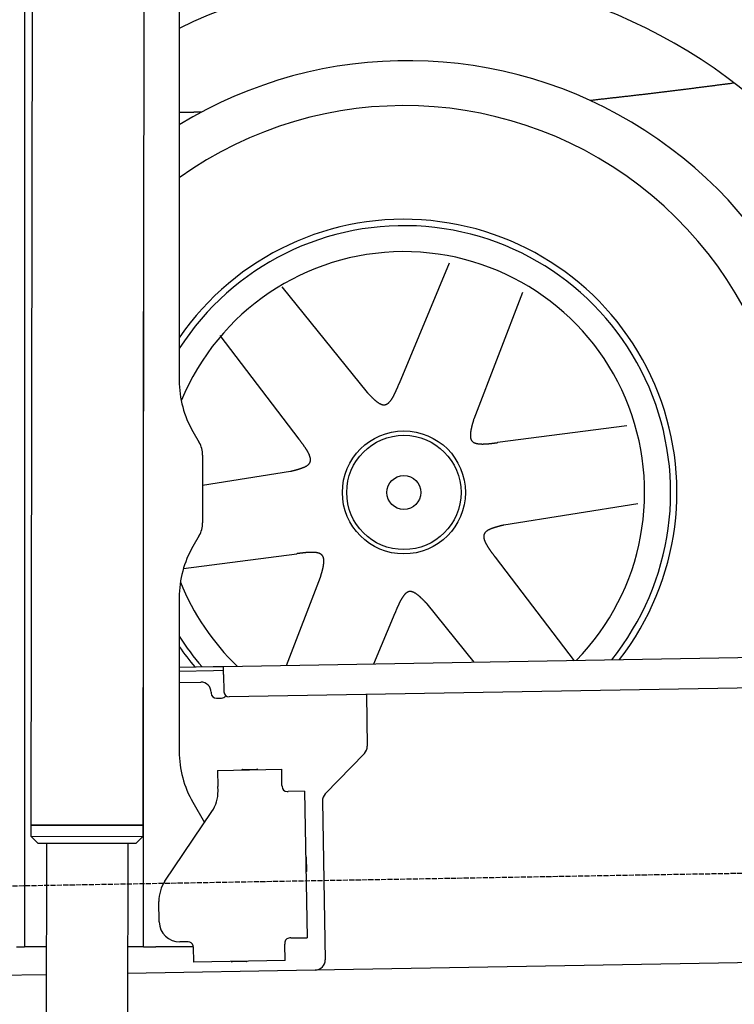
# Model space of a CAD drawing. Extents: x 1073 to 6773, y 5991 to 11616.
# Tile 41 of 58: x 4451 to 5153, y 8016 to 8984. Entities that reach past the tile are written whole.
import ezdxf

# ---------------------------------------------------------------- set-up
doc = ezdxf.new("R2010")
doc.units = 0
doc.linetypes.add('GEN3', pattern=[6.25, 5, -1.25])
doc.layers.get('0').update_dxf_attribs({"linetype": 'CONTINUOUS'})
doc.layers.add('3', color=6, linetype='GEN3')
doc.layers.add('CAR', color=10, linetype='CONTINUOUS')

msp = doc.modelspace()

# ---------------------------------------------------------------- linework, layer by layer
for p, q in [((4574.51, 10206.39), (4571.79, 8191.9)), ((4607.57, 9989.48), (4607.57, 8629.11)), ((4464.15, 9972.48), (4461.79, 8192.07)), ((4455.57, 9969.48), (4455.57, 8072.48)), ((4572.57, 8072.48), (4572.57, 8696.99)), ((4620.96, 8579.11), (4627.22, 8568.28)), ((4630.57, 8555.78), (4630.57, 8489.18)), ((4627.22, 8476.68), (4620.96, 8465.85)), ((4607.57, 8415.85), (4607.57, 8264.54)), ((4651.05, 8348.01), (6015.84, 8371.83)), ((4607.57, 8347.25), (4641.05, 8347.84)), ((4641.05, 8347.84), (4651.05, 8348.01)), ((4651.12, 8344.01), (4641.12, 8343.84)), ((4651.19, 8340.01), (4651.05, 8348.01)), ((4641.12, 8343.84), (4607.57, 8343.25)), ((4651.19, 8340.01), (4651.48, 8323.02)), ((6011.36, 8341.75), (4656.57, 8318.1)), ((4607.57, 8332.25), (4628.81, 8332.62)), ((4638.99, 8322.8), (4639, 8321.8)), ((4644.09, 8316.89), (4649.09, 8316.97)), ((4791.55, 8320.46), (4792.44, 8269.61)), ((4789.63, 8262.49), (4751.18, 8222.67)), ((4645.33, 8245.9), (4708.32, 8247)), ((4645.33, 8245.9), (4645.61, 8229.9)), ((4669.82, 8246.82), (4683.81, 8247.07)), ((4708.6, 8231), (4708.32, 8247)), ((4645.68, 8225.66), (4645.61, 8229.9)), ((4708.6, 8231), (4708.62, 8230)), ((4713.7, 8225.09), (4714.7, 8225.1)), ((4730.7, 8225.38), (4714.7, 8225.1)), ((4730.7, 8225.38), (4733.21, 8081.4)), ((4620.96, 8214.54), (4632.43, 8194.69)), ((4748.37, 8215.55), (4751.09, 8059.71)), ((4593.55, 8137.05), (4639.7, 8205.48)), ((4461.79, 8192.07), (4461.77, 8181.07)), ((4571.79, 8191.9), (4461.79, 8192.07)), ((4461.79, 8192.07), (4571.79, 8191.9)), ((4571.79, 8191.9), (4571.77, 8180.9)), ((4461.77, 8181.07), (4571.77, 8180.9)), ((4468.76, 8174.06), (4461.77, 8181.07)), ((4564.76, 8173.91), (4571.77, 8180.9)), ((4564.76, 8173.91), (4468.76, 8174.06)), ((4477.06, 8174.04), (4474.18, 6253.98)), ((4557.06, 8173.92), (4554.18, 6253.98)), ((4732.33, 8160.4), (4732.58, 8146.4)), ((4587.92, 8096.87), (4587.57, 8116.87)), ((4455.57, 8097.48), (4455.57, 8072.48)), ((4616.27, 8077.36), (4608.27, 8077.22)), ((4711.3, 8076.02), (4711.32, 8075.02)), ((4711.6, 8059.02), (4711.32, 8075.02)), ((4717.22, 8081.13), (4716.22, 8081.11)), ((4717.22, 8081.13), (4733.21, 8081.4)), ((4447.57, 8072.48), (4455.57, 8072.48)), ((4463.57, 8072.48), (4455.57, 8072.48)), ((4476.6, 8072.48), (4463.57, 8072.48)), ((4572.57, 8072.48), (4556.6, 8072.48)), ((4572.57, 8072.48), (4584.57, 8072.48)), ((4621.35, 8072.48), (4584.57, 8072.48)), ((4621.35, 8072.45), (4621.61, 8057.45)), ((5936.09, 8070.4), (4741.27, 8049.54)), ((4711.6, 8059.02), (4621.61, 8057.45)), ((4673.61, 8057.86), (4659.62, 8057.62)), ((4476.48, 8044.92), (4146.36, 8039.16)), ((4741.27, 8049.54), (4556.56, 8046.32))]:
    msp.add_line(p, q)
msp.add_polyline3d([(4621.35, 8072.45, 0), (4621.35, 8072.46, 0), (4621.35, 8072.47, 0), (4621.35, 8072.47, 0), (4621.35, 8072.48, 0), (4621.35, 8072.49, 0), (4621.35, 8072.5, 0), (4621.35, 8072.51, 0), (4621.35, 8072.51, 0), (4621.35, 8072.52, 0), (4621.35, 8072.53, 0), (4621.35, 8072.54, 0), (4621.35, 8072.54, 0), (4621.35, 8072.55, 0), (4621.35, 8072.56, 0), (4621.35, 8072.57, 0), (4621.35, 8072.57, 0), (4621.35, 8072.58, 0), (4621.35, 8072.59, 0), (4621.35, 8072.6, 0), (4621.35, 8072.61, 0), (4621.35, 8072.61, 0), (4621.35, 8072.62, 0), (4621.35, 8072.63, 0), (4621.35, 8072.64, 0), (4621.35, 8072.64, 0), (4621.34, 8072.65, 0), (4621.34, 8072.66, 0), (4621.34, 8072.67, 0), (4621.34, 8072.68, 0), (4621.34, 8072.68, 0), (4621.34, 8072.69, 0), (4621.34, 8072.7, 0), (4621.34, 8072.71, 0), (4621.34, 8072.72, 0), (4621.34, 8072.72, 0), (4621.34, 8072.73, 0), (4621.34, 8072.74, 0), (4621.34, 8072.75, 0), (4621.34, 8072.75, 0), (4621.34, 8072.76, 0), (4621.34, 8072.77, 0), (4621.34, 8072.78, 0), (4621.34, 8072.79, 0), (4621.33, 8072.79, 0), (4621.33, 8072.8, 0), (4621.33, 8072.81, 0), (4621.33, 8072.82, 0), (4621.33, 8072.83, 0), (4621.33, 8072.83, 0), (4621.33, 8072.84, 0), (4621.33, 8072.85, 0), (4621.33, 8072.86, 0), (4621.33, 8072.86, 0), (4621.33, 8072.87, 0), (4621.33, 8072.88, 0), (4621.33, 8072.89, 0), (4621.32, 8072.9, 0), (4621.32, 8072.9, 0), (4621.32, 8072.91, 0), (4621.32, 8072.92, 0), (4621.32, 8072.93, 0), (4621.32, 8072.94, 0), (4621.32, 8072.94, 0), (4621.32, 8072.95, 0), (4621.32, 8072.96, 0), (4621.32, 8072.97, 0), (4621.32, 8072.97, 0), (4621.31, 8072.98, 0), (4621.31, 8072.99, 0), (4621.31, 8073, 0), (4621.31, 8073.01, 0), (4621.31, 8073.01, 0), (4621.31, 8073.02, 0), (4621.31, 8073.03, 0), (4621.31, 8073.04, 0), (4621.31, 8073.05, 0), (4621.31, 8073.05, 0), (4621.3, 8073.06, 0), (4621.3, 8073.07, 0), (4621.3, 8073.08, 0), (4621.3, 8073.09, 0), (4621.3, 8073.09, 0), (4621.3, 8073.1, 0), (4621.3, 8073.11, 0), (4621.3, 8073.12, 0), (4621.29, 8073.12, 0), (4621.29, 8073.13, 0), (4621.29, 8073.14, 0), (4621.29, 8073.15, 0), (4621.29, 8073.16, 0), (4621.29, 8073.16, 0), (4621.29, 8073.17, 0), (4621.29, 8073.18, 0), (4621.28, 8073.19, 0), (4621.28, 8073.2, 0), (4621.28, 8073.2, 0), (4621.28, 8073.21, 0), (4621.28, 8073.22, 0), (4621.28, 8073.23, 0), (4621.28, 8073.24, 0), (4621.28, 8073.24, 0), (4621.27, 8073.25, 0), (4621.27, 8073.26, 0), (4621.27, 8073.27, 0), (4621.27, 8073.28, 0), (4621.27, 8073.28, 0), (4621.27, 8073.29, 0), (4621.26, 8073.3, 0), (4621.26, 8073.31, 0), (4621.26, 8073.31, 0), (4621.26, 8073.32, 0), (4621.26, 8073.33, 0), (4621.26, 8073.34, 0), (4621.26, 8073.35, 0), (4621.25, 8073.35, 0), (4621.25, 8073.36, 0), (4621.25, 8073.37, 0), (4621.25, 8073.38, 0), (4621.25, 8073.39, 0), (4621.25, 8073.39, 0), (4621.24, 8073.4, 0), (4621.24, 8073.41, 0), (4621.24, 8073.42, 0), (4621.24, 8073.43, 0), (4621.24, 8073.43, 0), (4621.24, 8073.44, 0), (4621.23, 8073.45, 0)])
for centre, radius, start, end in [((4571.57, 8673.48), 2, 60, 61.1039), ((4571.57, 8651.48), 2, 297.61599, 300), ((4707.57, 8629.11), 100, 180, 210), ((4605.57, 8555.78), 25, 0, 30), ((4605.57, 8489.18), 25, 330, 0), ((4707.57, 8415.85), 100, 150, 180), ((4628.99, 8322.62), 10, 1, 91), ((4644, 8321.88), 5, 181, 271), ((4649, 8321.97), 5, 271, 327.76328), ((4656.48, 8323.1), 5, 181, 271), ((4782.44, 8269.43), 10, 316, 1), ((4707.57, 8264.54), 100, 180, 210), ((4669.83, 8245.82), 1, 91, 151), ((4683.83, 8246.07), 1, 31, 91), ((4713.62, 8230.09), 5, 181, 271), ((4571.57, 8223.48), 2, 60, 82.15858), ((4610.69, 8225.05), 35, 326, 1), ((4758.37, 8215.72), 10, 136, 181), ((4571.57, 8201.48), 2, 276.68493, 300), ((4731.33, 8160.38), 1, 1, 61), ((4731.58, 8146.39), 1, 301, 1), ((4622.57, 8117.48), 35, 146, 181), ((4607.92, 8097.22), 20, 181, 271), ((4616.35, 8072.36), 5, 12.53696, 91), ((4716.3, 8076.11), 5, 91, 181), ((4659.6, 8058.62), 1, 211, 271), ((4673.6, 8058.86), 1, 271, 331), ((4741.1, 8059.54), 10, 271, 1)]:
    msp.add_arc(centre, radius, start, end)
at = {"layer": '3'}
msp.add_line((1175.28, 8075.31), (6230.44, 8163.55), dxfattribs=at)
at = {"layer": 'CAR'}
for p, q in [((4873.1, 8744.56), (4823.82, 8626.2)), ((4708.33, 8721.23), (4792.27, 8617.5)), ((4944.97, 8715.61), (4897.11, 8591.05)), ((4647.32, 8673.46), (4725.19, 8571.6)), ((5047.56, 8584.59), (4920.42, 8568.08)), ((4630.57, 8526.28), (4716.94, 8539.93)), ((5058.43, 8507.86), (4926.63, 8487.03)), ((4611.73, 8444.42), (4723.15, 8458.89)), ((4996.26, 8353.5), (4918.38, 8455.36)), ((4713.1, 8349.09), (4746.46, 8435.91)), ((4897.55, 8352.31), (4851.3, 8409.46)), ((4798.86, 8350.59), (4819.75, 8400.77))]:
    msp.add_line(p, q, dxfattribs=at)
for points in [[(5153.32, 8921.56, 0), (5152.43, 8921.44, 0), (5151.54, 8921.33, 0), (5150.65, 8921.21, 0), (5149.77, 8921.09, 0), (5148.88, 8920.98, 0), (5147.99, 8920.86, 0), (5147.1, 8920.75, 0), (5146.21, 8920.63, 0), (5145.32, 8920.52, 0), (5144.43, 8920.4, 0), (5143.54, 8920.29, 0), (5142.65, 8920.17, 0), (5141.76, 8920.05, 0), (5140.87, 8919.94, 0), (5139.98, 8919.82, 0), (5139.09, 8919.71, 0), (5138.2, 8919.59, 0), (5137.31, 8919.48, 0), (5136.42, 8919.36, 0), (5135.53, 8919.25, 0), (5134.64, 8919.13, 0), (5133.75, 8919.02, 0), (5132.86, 8918.9, 0), (5131.97, 8918.79, 0), (5131.08, 8918.67, 0), (5130.19, 8918.56, 0), (5129.3, 8918.44, 0), (5128.41, 8918.33, 0), (5127.52, 8918.21, 0), (5126.63, 8918.1, 0), (5125.74, 8917.98, 0), (5124.85, 8917.87, 0), (5123.96, 8917.76, 0), (5123.07, 8917.64, 0), (5122.18, 8917.53, 0), (5121.29, 8917.41, 0), (5120.4, 8917.3, 0), (5119.51, 8917.18, 0), (5118.62, 8917.07, 0), (5117.73, 8916.96, 0), (5116.84, 8916.84, 0), (5115.95, 8916.73, 0), (5115.06, 8916.62, 0), (5114.17, 8916.5, 0), (5113.28, 8916.39, 0), (5112.39, 8916.28, 0), (5111.5, 8916.16, 0), (5110.61, 8916.05, 0), (5109.72, 8915.94, 0), (5108.83, 8915.82, 0), (5107.94, 8915.71, 0), (5107.05, 8915.6, 0), (5106.16, 8915.49, 0), (5105.27, 8915.37, 0), (5104.38, 8915.26, 0), (5103.49, 8915.15, 0), (5102.6, 8915.04, 0), (5101.71, 8914.93, 0), (5100.82, 8914.82, 0), (5099.93, 8914.7, 0), (5099.04, 8914.59, 0), (5098.15, 8914.48, 0), (5097.26, 8914.37, 0), (5096.37, 8914.26, 0), (5095.48, 8914.15, 0), (5094.59, 8914.04, 0), (5093.7, 8913.93, 0), (5092.81, 8913.82, 0), (5091.92, 8913.71, 0), (5091.03, 8913.6, 0), (5090.14, 8913.49, 0), (5089.25, 8913.38, 0), (5088.36, 8913.27, 0), (5087.47, 8913.16, 0), (5086.58, 8913.05, 0), (5085.69, 8912.94, 0), (5084.8, 8912.83, 0), (5083.91, 8912.72, 0), (5083.02, 8912.62, 0), (5082.13, 8912.51, 0), (5081.23, 8912.4, 0), (5080.34, 8912.29, 0), (5079.45, 8912.18, 0), (5078.56, 8912.08, 0), (5077.67, 8911.97, 0), (5076.78, 8911.86, 0), (5075.89, 8911.76, 0), (5075, 8911.65, 0), (5074.11, 8911.54, 0), (5073.22, 8911.44, 0), (5072.33, 8911.33, 0), (5071.44, 8911.22, 0), (5070.55, 8911.12, 0), (5069.66, 8911.01, 0), (5068.76, 8910.91, 0), (5067.87, 8910.8, 0), (5066.98, 8910.7, 0), (5066.09, 8910.59, 0), (5065.2, 8910.49, 0), (5064.31, 8910.38, 0), (5063.42, 8910.28, 0), (5062.53, 8910.17, 0), (5061.64, 8910.07, 0), (5060.75, 8909.97, 0), (5059.85, 8909.86, 0), (5058.96, 8909.76, 0), (5058.07, 8909.66, 0), (5057.18, 8909.55, 0), (5056.29, 8909.45, 0), (5055.4, 8909.35, 0), (5054.51, 8909.24, 0), (5053.62, 8909.14, 0), (5052.72, 8909.04, 0), (5051.83, 8908.93, 0), (5050.94, 8908.83, 0), (5050.05, 8908.73, 0), (5049.16, 8908.63, 0), (5048.27, 8908.53, 0), (5047.38, 8908.42, 0), (5046.49, 8908.32, 0), (5045.59, 8908.22, 0), (5044.7, 8908.12, 0), (5043.81, 8908.02, 0), (5042.92, 8907.92, 0), (5042.03, 8907.81, 0), (5041.14, 8907.71, 0), (5040.25, 8907.61, 0), (5039.35, 8907.51, 0), (5038.46, 8907.41, 0), (5037.57, 8907.31, 0), (5036.68, 8907.21, 0), (5035.79, 8907.11, 0), (5034.9, 8907.01, 0), (5034.01, 8906.9, 0), (5033.11, 8906.8, 0), (5032.22, 8906.7, 0), (5031.33, 8906.6, 0), (5030.44, 8906.5, 0), (5029.55, 8906.4, 0), (5028.66, 8906.3, 0), (5027.77, 8906.2, 0), (5026.87, 8906.1, 0), (5025.98, 8906, 0), (5025.09, 8905.9, 0), (5024.2, 8905.8, 0), (5023.31, 8905.7, 0), (5022.42, 8905.6, 0), (5021.52, 8905.5, 0), (5020.63, 8905.4, 0), (5019.74, 8905.3, 0), (5018.85, 8905.2, 0), (5017.96, 8905.1, 0), (5017.07, 8905, 0), (5016.17, 8904.9, 0), (5015.28, 8904.8, 0), (5014.39, 8904.7, 0), (5013.5, 8904.6, 0), (5012.61, 8904.5, 0), (5011.72, 8904.4, 0)], [(4629.5, 8893.02, 0), (4629.33, 8893.01, 0), (4629.16, 8893.01, 0), (4628.99, 8893, 0), (4628.81, 8893, 0), (4628.64, 8892.99, 0), (4628.47, 8892.99, 0), (4628.29, 8892.98, 0), (4628.12, 8892.98, 0), (4627.95, 8892.98, 0), (4627.78, 8892.97, 0), (4627.6, 8892.97, 0), (4627.43, 8892.96, 0), (4627.26, 8892.96, 0), (4627.08, 8892.95, 0), (4626.91, 8892.95, 0), (4626.74, 8892.94, 0), (4626.57, 8892.94, 0), (4626.39, 8892.93, 0), (4626.22, 8892.93, 0), (4626.05, 8892.92, 0), (4625.87, 8892.92, 0), (4625.7, 8892.91, 0), (4625.53, 8892.91, 0), (4625.36, 8892.9, 0), (4625.18, 8892.9, 0), (4625.01, 8892.89, 0), (4624.84, 8892.89, 0), (4624.67, 8892.88, 0), (4624.49, 8892.88, 0), (4624.32, 8892.87, 0), (4624.15, 8892.87, 0), (4623.97, 8892.86, 0), (4623.8, 8892.86, 0), (4623.63, 8892.86, 0), (4623.46, 8892.85, 0), (4623.28, 8892.85, 0), (4623.11, 8892.84, 0), (4622.94, 8892.84, 0), (4622.76, 8892.83, 0), (4622.59, 8892.83, 0), (4622.42, 8892.82, 0), (4622.25, 8892.82, 0), (4622.07, 8892.81, 0), (4621.9, 8892.81, 0), (4621.73, 8892.8, 0), (4621.55, 8892.8, 0), (4621.38, 8892.79, 0), (4621.21, 8892.79, 0), (4621.04, 8892.79, 0), (4620.86, 8892.78, 0), (4620.69, 8892.78, 0), (4620.52, 8892.77, 0), (4620.35, 8892.77, 0), (4620.17, 8892.76, 0), (4620, 8892.76, 0), (4619.83, 8892.75, 0), (4619.65, 8892.75, 0), (4619.48, 8892.75, 0), (4619.31, 8892.74, 0), (4619.14, 8892.74, 0), (4618.96, 8892.73, 0), (4618.79, 8892.73, 0), (4618.62, 8892.72, 0), (4618.45, 8892.72, 0), (4618.27, 8892.71, 0), (4618.1, 8892.71, 0), (4617.93, 8892.71, 0), (4617.75, 8892.7, 0), (4617.58, 8892.7, 0), (4617.41, 8892.69, 0), (4617.24, 8892.69, 0), (4617.06, 8892.69, 0), (4616.89, 8892.68, 0), (4616.72, 8892.68, 0), (4616.55, 8892.67, 0), (4616.37, 8892.67, 0), (4616.2, 8892.66, 0), (4616.03, 8892.66, 0), (4615.85, 8892.66, 0), (4615.68, 8892.65, 0), (4615.51, 8892.65, 0), (4615.34, 8892.64, 0), (4615.16, 8892.64, 0), (4614.99, 8892.64, 0), (4614.82, 8892.63, 0), (4614.65, 8892.63, 0), (4614.47, 8892.63, 0), (4614.3, 8892.62, 0), (4614.13, 8892.62, 0), (4613.95, 8892.61, 0), (4613.78, 8892.61, 0), (4613.61, 8892.61, 0), (4613.44, 8892.6, 0), (4613.26, 8892.6, 0), (4613.09, 8892.6, 0), (4612.92, 8892.59, 0), (4612.75, 8892.59, 0), (4612.57, 8892.58, 0), (4612.4, 8892.58, 0), (4612.23, 8892.58, 0), (4612.05, 8892.57, 0), (4611.88, 8892.57, 0), (4611.71, 8892.57, 0), (4611.54, 8892.56, 0), (4611.36, 8892.56, 0), (4611.19, 8892.56, 0), (4611.02, 8892.55, 0), (4610.85, 8892.55, 0), (4610.67, 8892.55, 0), (4610.5, 8892.54, 0), (4610.33, 8892.54, 0), (4610.16, 8892.54, 0), (4609.98, 8892.53, 0), (4609.81, 8892.53, 0), (4609.64, 8892.53, 0), (4609.47, 8892.53, 0), (4609.29, 8892.52, 0), (4609.12, 8892.52, 0), (4608.95, 8892.52, 0), (4608.77, 8892.51, 0), (4608.6, 8892.51, 0), (4608.43, 8892.51, 0), (4608.26, 8892.5, 0), (4608.08, 8892.5, 0), (4607.91, 8892.5, 0), (4607.74, 8892.5, 0), (4607.57, 8892.49, 0)], [(4792.27, 8617.5, 0), (4792.52, 8617.24, 0), (4792.78, 8616.97, 0), (4793.03, 8616.71, 0), (4793.28, 8616.45, 0), (4793.53, 8616.19, 0), (4793.79, 8615.92, 0), (4794.04, 8615.66, 0), (4794.29, 8615.4, 0), (4794.54, 8615.14, 0), (4794.8, 8614.88, 0), (4795.05, 8614.63, 0), (4795.3, 8614.37, 0), (4795.55, 8614.12, 0), (4795.8, 8613.86, 0), (4796.05, 8613.61, 0), (4796.3, 8613.36, 0), (4796.55, 8613.11, 0), (4796.8, 8612.86, 0), (4797.05, 8612.62, 0), (4797.3, 8612.38, 0), (4797.55, 8612.14, 0), (4797.8, 8611.9, 0), (4798.05, 8611.66, 0), (4798.3, 8611.43, 0), (4798.55, 8611.2, 0), (4798.79, 8610.97, 0), (4799.04, 8610.74, 0), (4799.28, 8610.52, 0), (4799.53, 8610.3, 0), (4799.77, 8610.08, 0), (4800.02, 8609.87, 0), (4800.26, 8609.66, 0), (4800.51, 8609.46, 0), (4800.75, 8609.25, 0), (4800.99, 8609.05, 0), (4801.23, 8608.86, 0), (4801.47, 8608.67, 0), (4801.71, 8608.48, 0), (4801.95, 8608.3, 0), (4802.19, 8608.12, 0), (4802.43, 8607.94, 0), (4802.67, 8607.77, 0), (4802.9, 8607.61, 0), (4803.14, 8607.44, 0), (4803.37, 8607.29, 0), (4803.61, 8607.14, 0), (4803.84, 8606.99, 0), (4804.07, 8606.85, 0), (4804.3, 8606.71, 0), (4804.53, 8606.58, 0), (4804.76, 8606.46, 0), (4804.99, 8606.34, 0), (4805.22, 8606.22, 0), (4805.44, 8606.11, 0), (4805.67, 8606.01, 0), (4805.89, 8605.91, 0), (4806.12, 8605.82, 0), (4806.34, 8605.74, 0), (4806.56, 8605.66, 0), (4806.78, 8605.59, 0), (4807, 8605.52, 0), (4807.22, 8605.46, 0), (4807.43, 8605.41, 0), (4807.65, 8605.36, 0), (4807.86, 8605.32, 0), (4808.08, 8605.29, 0), (4808.29, 8605.27, 0), (4808.5, 8605.25, 0), (4808.71, 8605.24, 0), (4808.92, 8605.24, 0), (4809.13, 8605.24, 0), (4809.33, 8605.26, 0), (4809.54, 8605.28, 0), (4809.74, 8605.31, 0), (4809.94, 8605.34, 0), (4810.14, 8605.38, 0), (4810.34, 8605.43, 0), (4810.54, 8605.49, 0), (4810.73, 8605.56, 0), (4810.93, 8605.63, 0), (4811.12, 8605.71, 0), (4811.32, 8605.79, 0), (4811.51, 8605.89, 0), (4811.7, 8605.99, 0), (4811.89, 8606.09, 0), (4812.08, 8606.21, 0), (4812.26, 8606.33, 0), (4812.45, 8606.45, 0), (4812.64, 8606.58, 0), (4812.82, 8606.72, 0), (4813, 8606.87, 0), (4813.19, 8607.02, 0), (4813.37, 8607.17, 0), (4813.55, 8607.33, 0), (4813.73, 8607.5, 0), (4813.9, 8607.68, 0), (4814.08, 8607.86, 0), (4814.26, 8608.04, 0), (4814.43, 8608.23, 0), (4814.61, 8608.43, 0), (4814.78, 8608.63, 0), (4814.95, 8608.83, 0), (4815.12, 8609.04, 0), (4815.29, 8609.26, 0), (4815.46, 8609.48, 0), (4815.63, 8609.71, 0), (4815.8, 8609.94, 0), (4815.97, 8610.17, 0), (4816.14, 8610.41, 0), (4816.3, 8610.65, 0), (4816.47, 8610.9, 0), (4816.63, 8611.16, 0), (4816.8, 8611.41, 0), (4816.96, 8611.67, 0), (4817.12, 8611.94, 0), (4817.28, 8612.21, 0), (4817.44, 8612.48, 0), (4817.61, 8612.76, 0), (4817.77, 8613.04, 0), (4817.92, 8613.32, 0), (4818.08, 8613.61, 0), (4818.24, 8613.9, 0), (4818.4, 8614.19, 0), (4818.56, 8614.49, 0), (4818.71, 8614.79, 0), (4818.87, 8615.09, 0), (4819.02, 8615.39, 0), (4819.18, 8615.7, 0), (4819.33, 8616.01, 0), (4819.49, 8616.33, 0), (4819.64, 8616.65, 0), (4819.79, 8616.96, 0), (4819.95, 8617.29, 0), (4820.1, 8617.61, 0), (4820.25, 8617.94, 0), (4820.4, 8618.26, 0), (4820.55, 8618.59, 0), (4820.7, 8618.93, 0), (4820.85, 8619.26, 0), (4821, 8619.6, 0), (4821.15, 8619.93, 0), (4821.3, 8620.27, 0), (4821.45, 8620.61, 0), (4821.6, 8620.96, 0), (4821.75, 8621.3, 0), (4821.9, 8621.64, 0), (4822.05, 8621.99, 0), (4822.2, 8622.34, 0), (4822.35, 8622.68, 0), (4822.49, 8623.03, 0), (4822.64, 8623.38, 0), (4822.79, 8623.73, 0), (4822.94, 8624.08, 0), (4823.08, 8624.43, 0), (4823.23, 8624.79, 0), (4823.38, 8625.14, 0), (4823.53, 8625.49, 0), (4823.67, 8625.84, 0), (4823.82, 8626.2, 0)], [(4897.11, 8591.05, 0), (4897.01, 8590.7, 0), (4896.91, 8590.35, 0), (4896.81, 8590, 0), (4896.71, 8589.65, 0), (4896.61, 8589.3, 0), (4896.5, 8588.95, 0), (4896.41, 8588.6, 0), (4896.31, 8588.25, 0), (4896.21, 8587.9, 0), (4896.11, 8587.56, 0), (4896.01, 8587.21, 0), (4895.92, 8586.86, 0), (4895.82, 8586.52, 0), (4895.73, 8586.17, 0), (4895.63, 8585.83, 0), (4895.54, 8585.49, 0), (4895.45, 8585.15, 0), (4895.36, 8584.81, 0), (4895.28, 8584.47, 0), (4895.19, 8584.13, 0), (4895.11, 8583.79, 0), (4895.03, 8583.46, 0), (4894.95, 8583.13, 0), (4894.87, 8582.8, 0), (4894.79, 8582.47, 0), (4894.72, 8582.14, 0), (4894.64, 8581.81, 0), (4894.57, 8581.49, 0), (4894.51, 8581.17, 0), (4894.44, 8580.85, 0), (4894.38, 8580.53, 0), (4894.32, 8580.21, 0), (4894.26, 8579.9, 0), (4894.21, 8579.59, 0), (4894.16, 8579.28, 0), (4894.11, 8578.97, 0), (4894.06, 8578.67, 0), (4894.02, 8578.36, 0), (4893.98, 8578.07, 0), (4893.95, 8577.77, 0), (4893.91, 8577.48, 0), (4893.88, 8577.19, 0), (4893.86, 8576.9, 0), (4893.84, 8576.61, 0), (4893.82, 8576.33, 0), (4893.8, 8576.05, 0), (4893.79, 8575.78, 0), (4893.79, 8575.51, 0), (4893.78, 8575.24, 0), (4893.79, 8574.97, 0), (4893.79, 8574.71, 0), (4893.8, 8574.45, 0), (4893.82, 8574.2, 0), (4893.84, 8573.95, 0), (4893.86, 8573.7, 0), (4893.89, 8573.46, 0), (4893.92, 8573.22, 0), (4893.96, 8572.99, 0), (4894, 8572.76, 0), (4894.05, 8572.53, 0), (4894.1, 8572.31, 0), (4894.16, 8572.09, 0), (4894.22, 8571.87, 0), (4894.29, 8571.66, 0), (4894.36, 8571.46, 0), (4894.44, 8571.26, 0), (4894.53, 8571.06, 0), (4894.62, 8570.87, 0), (4894.71, 8570.69, 0), (4894.82, 8570.5, 0), (4894.92, 8570.33, 0), (4895.04, 8570.16, 0), (4895.16, 8569.99, 0), (4895.28, 8569.83, 0), (4895.42, 8569.67, 0), (4895.55, 8569.52, 0), (4895.7, 8569.37, 0), (4895.85, 8569.23, 0), (4896, 8569.09, 0), (4896.16, 8568.96, 0), (4896.33, 8568.83, 0), (4896.5, 8568.7, 0), (4896.67, 8568.58, 0), (4896.86, 8568.47, 0), (4897.04, 8568.36, 0), (4897.23, 8568.25, 0), (4897.43, 8568.15, 0), (4897.63, 8568.05, 0), (4897.84, 8567.96, 0), (4898.05, 8567.87, 0), (4898.27, 8567.78, 0), (4898.49, 8567.7, 0), (4898.72, 8567.62, 0), (4898.95, 8567.54, 0), (4899.18, 8567.47, 0), (4899.42, 8567.41, 0), (4899.66, 8567.34, 0), (4899.91, 8567.28, 0), (4900.17, 8567.22, 0), (4900.42, 8567.17, 0), (4900.68, 8567.12, 0), (4900.95, 8567.08, 0), (4901.22, 8567.03, 0), (4901.49, 8566.99, 0), (4901.76, 8566.96, 0), (4902.04, 8566.92, 0), (4902.33, 8566.89, 0), (4902.61, 8566.86, 0), (4902.91, 8566.84, 0), (4903.2, 8566.82, 0), (4903.5, 8566.8, 0), (4903.8, 8566.78, 0), (4904.1, 8566.77, 0), (4904.41, 8566.76, 0), (4904.72, 8566.75, 0), (4905.03, 8566.74, 0), (4905.35, 8566.74, 0), (4905.67, 8566.74, 0), (4905.99, 8566.74, 0), (4906.32, 8566.74, 0), (4906.65, 8566.75, 0), (4906.98, 8566.76, 0), (4907.31, 8566.77, 0), (4907.64, 8566.78, 0), (4907.98, 8566.8, 0), (4908.32, 8566.81, 0), (4908.66, 8566.83, 0), (4909.01, 8566.85, 0), (4909.36, 8566.87, 0), (4909.71, 8566.9, 0), (4910.06, 8566.92, 0), (4910.41, 8566.95, 0), (4910.76, 8566.98, 0), (4911.12, 8567.01, 0), (4911.48, 8567.04, 0), (4911.84, 8567.07, 0), (4912.2, 8567.11, 0), (4912.56, 8567.14, 0), (4912.93, 8567.18, 0), (4913.29, 8567.22, 0), (4913.66, 8567.25, 0), (4914.03, 8567.29, 0), (4914.4, 8567.34, 0), (4914.77, 8567.38, 0), (4915.14, 8567.42, 0), (4915.52, 8567.46, 0), (4915.89, 8567.51, 0), (4916.26, 8567.55, 0), (4916.64, 8567.6, 0), (4917.01, 8567.64, 0), (4917.39, 8567.69, 0), (4917.77, 8567.74, 0), (4918.15, 8567.79, 0), (4918.52, 8567.83, 0), (4918.9, 8567.88, 0), (4919.28, 8567.93, 0), (4919.66, 8567.98, 0), (4920.04, 8568.03, 0), (4920.42, 8568.08, 0)], [(4716.94, 8539.93, 0), (4717.3, 8540.02, 0), (4717.65, 8540.1, 0), (4718.01, 8540.19, 0), (4718.36, 8540.28, 0), (4718.71, 8540.37, 0), (4719.07, 8540.45, 0), (4719.42, 8540.54, 0), (4719.77, 8540.63, 0), (4720.12, 8540.72, 0), (4720.47, 8540.81, 0), (4720.82, 8540.9, 0), (4721.17, 8540.99, 0), (4721.52, 8541.08, 0), (4721.86, 8541.17, 0), (4722.21, 8541.26, 0), (4722.55, 8541.35, 0), (4722.89, 8541.44, 0), (4723.23, 8541.54, 0), (4723.56, 8541.63, 0), (4723.9, 8541.73, 0), (4724.23, 8541.82, 0), (4724.56, 8541.92, 0), (4724.89, 8542.01, 0), (4725.22, 8542.11, 0), (4725.54, 8542.21, 0), (4725.86, 8542.31, 0), (4726.18, 8542.41, 0), (4726.5, 8542.51, 0), (4726.81, 8542.62, 0), (4727.12, 8542.72, 0), (4727.43, 8542.83, 0), (4727.73, 8542.93, 0), (4728.03, 8543.04, 0), (4728.33, 8543.15, 0), (4728.62, 8543.26, 0), (4728.91, 8543.37, 0), (4729.2, 8543.48, 0), (4729.48, 8543.6, 0), (4729.76, 8543.71, 0), (4730.03, 8543.83, 0), (4730.3, 8543.95, 0), (4730.57, 8544.07, 0), (4730.83, 8544.19, 0), (4731.09, 8544.31, 0), (4731.34, 8544.44, 0), (4731.59, 8544.56, 0), (4731.83, 8544.69, 0), (4732.07, 8544.82, 0), (4732.3, 8544.95, 0), (4732.53, 8545.09, 0), (4732.76, 8545.22, 0), (4732.97, 8545.36, 0), (4733.19, 8545.5, 0), (4733.39, 8545.64, 0), (4733.6, 8545.79, 0), (4733.79, 8545.93, 0), (4733.98, 8546.08, 0), (4734.17, 8546.23, 0), (4734.35, 8546.38, 0), (4734.52, 8546.54, 0), (4734.68, 8546.69, 0), (4734.84, 8546.85, 0), (4735, 8547.02, 0), (4735.15, 8547.18, 0), (4735.29, 8547.35, 0), (4735.42, 8547.51, 0), (4735.55, 8547.69, 0), (4735.67, 8547.86, 0), (4735.78, 8548.04, 0), (4735.89, 8548.22, 0), (4735.99, 8548.4, 0), (4736.08, 8548.58, 0), (4736.16, 8548.77, 0), (4736.24, 8548.96, 0), (4736.31, 8549.15, 0), (4736.37, 8549.35, 0), (4736.43, 8549.54, 0), (4736.48, 8549.74, 0), (4736.52, 8549.95, 0), (4736.55, 8550.15, 0), (4736.58, 8550.36, 0), (4736.61, 8550.57, 0), (4736.62, 8550.78, 0), (4736.63, 8551, 0), (4736.63, 8551.22, 0), (4736.63, 8551.44, 0), (4736.62, 8551.66, 0), (4736.6, 8551.88, 0), (4736.58, 8552.11, 0), (4736.55, 8552.34, 0), (4736.52, 8552.57, 0), (4736.48, 8552.8, 0), (4736.44, 8553.03, 0), (4736.39, 8553.27, 0), (4736.33, 8553.51, 0), (4736.27, 8553.75, 0), (4736.2, 8554, 0), (4736.13, 8554.24, 0), (4736.05, 8554.49, 0), (4735.97, 8554.74, 0), (4735.88, 8554.99, 0), (4735.79, 8555.24, 0), (4735.7, 8555.49, 0), (4735.59, 8555.75, 0), (4735.49, 8556.01, 0), (4735.38, 8556.27, 0), (4735.26, 8556.53, 0), (4735.14, 8556.79, 0), (4735.02, 8557.05, 0), (4734.89, 8557.32, 0), (4734.76, 8557.59, 0), (4734.62, 8557.85, 0), (4734.48, 8558.13, 0), (4734.34, 8558.4, 0), (4734.19, 8558.67, 0), (4734.04, 8558.94, 0), (4733.88, 8559.22, 0), (4733.72, 8559.5, 0), (4733.56, 8559.78, 0), (4733.39, 8560.06, 0), (4733.22, 8560.34, 0), (4733.05, 8560.62, 0), (4732.88, 8560.9, 0), (4732.7, 8561.19, 0), (4732.52, 8561.47, 0), (4732.33, 8561.76, 0), (4732.14, 8562.04, 0), (4731.96, 8562.33, 0), (4731.76, 8562.62, 0), (4731.57, 8562.91, 0), (4731.37, 8563.2, 0), (4731.17, 8563.5, 0), (4730.97, 8563.79, 0), (4730.76, 8564.08, 0), (4730.56, 8564.38, 0), (4730.35, 8564.67, 0), (4730.14, 8564.97, 0), (4729.93, 8565.27, 0), (4729.71, 8565.56, 0), (4729.5, 8565.86, 0), (4729.28, 8566.16, 0), (4729.06, 8566.46, 0), (4728.84, 8566.76, 0), (4728.62, 8567.06, 0), (4728.4, 8567.36, 0), (4728.17, 8567.66, 0), (4727.95, 8567.96, 0), (4727.72, 8568.26, 0), (4727.49, 8568.57, 0), (4727.27, 8568.87, 0), (4727.04, 8569.17, 0), (4726.81, 8569.48, 0), (4726.58, 8569.78, 0), (4726.35, 8570.08, 0), (4726.12, 8570.39, 0), (4725.88, 8570.69, 0), (4725.65, 8570.99, 0), (4725.42, 8571.3, 0), (4725.19, 8571.6, 0)], [(4926.63, 8487.03, 0), (4926.27, 8486.95, 0), (4925.92, 8486.86, 0), (4925.57, 8486.77, 0), (4925.21, 8486.68, 0), (4924.86, 8486.6, 0), (4924.5, 8486.51, 0), (4924.15, 8486.42, 0), (4923.8, 8486.33, 0), (4923.45, 8486.24, 0), (4923.1, 8486.15, 0), (4922.75, 8486.06, 0), (4922.4, 8485.97, 0), (4922.06, 8485.88, 0), (4921.71, 8485.79, 0), (4921.37, 8485.7, 0), (4921.03, 8485.61, 0), (4920.68, 8485.52, 0), (4920.35, 8485.42, 0), (4920.01, 8485.33, 0), (4919.67, 8485.24, 0), (4919.34, 8485.14, 0), (4919.01, 8485.04, 0), (4918.68, 8484.95, 0), (4918.36, 8484.85, 0), (4918.03, 8484.75, 0), (4917.71, 8484.65, 0), (4917.39, 8484.55, 0), (4917.08, 8484.45, 0), (4916.76, 8484.35, 0), (4916.45, 8484.24, 0), (4916.15, 8484.14, 0), (4915.84, 8484.03, 0), (4915.54, 8483.92, 0), (4915.25, 8483.81, 0), (4914.95, 8483.7, 0), (4914.66, 8483.59, 0), (4914.38, 8483.48, 0), (4914.09, 8483.37, 0), (4913.82, 8483.25, 0), (4913.54, 8483.13, 0), (4913.27, 8483.01, 0), (4913.01, 8482.89, 0), (4912.74, 8482.77, 0), (4912.49, 8482.65, 0), (4912.23, 8482.52, 0), (4911.99, 8482.4, 0), (4911.74, 8482.27, 0), (4911.5, 8482.14, 0), (4911.27, 8482.01, 0), (4911.04, 8481.87, 0), (4910.82, 8481.74, 0), (4910.6, 8481.6, 0), (4910.39, 8481.46, 0), (4910.18, 8481.32, 0), (4909.98, 8481.17, 0), (4909.78, 8481.03, 0), (4909.59, 8480.88, 0), (4909.41, 8480.73, 0), (4909.23, 8480.58, 0), (4909.05, 8480.42, 0), (4908.89, 8480.27, 0), (4908.73, 8480.11, 0), (4908.57, 8479.95, 0), (4908.43, 8479.78, 0), (4908.29, 8479.62, 0), (4908.15, 8479.45, 0), (4908.03, 8479.28, 0), (4907.9, 8479.1, 0), (4907.79, 8478.93, 0), (4907.69, 8478.75, 0), (4907.59, 8478.56, 0), (4907.49, 8478.38, 0), (4907.41, 8478.19, 0), (4907.33, 8478, 0), (4907.26, 8477.81, 0), (4907.2, 8477.62, 0), (4907.14, 8477.42, 0), (4907.1, 8477.22, 0), (4907.05, 8477.01, 0), (4907.02, 8476.81, 0), (4906.99, 8476.6, 0), (4906.97, 8476.39, 0), (4906.95, 8476.18, 0), (4906.94, 8475.96, 0), (4906.94, 8475.75, 0), (4906.94, 8475.53, 0), (4906.95, 8475.3, 0), (4906.97, 8475.08, 0), (4906.99, 8474.85, 0), (4907.02, 8474.63, 0), (4907.05, 8474.39, 0), (4907.09, 8474.16, 0), (4907.14, 8473.93, 0), (4907.19, 8473.69, 0), (4907.24, 8473.45, 0), (4907.3, 8473.21, 0), (4907.37, 8472.97, 0), (4907.44, 8472.72, 0), (4907.52, 8472.47, 0), (4907.6, 8472.23, 0), (4907.69, 8471.98, 0), (4907.78, 8471.72, 0), (4907.88, 8471.47, 0), (4907.98, 8471.21, 0), (4908.09, 8470.96, 0), (4908.2, 8470.7, 0), (4908.31, 8470.44, 0), (4908.43, 8470.17, 0), (4908.56, 8469.91, 0), (4908.68, 8469.64, 0), (4908.82, 8469.38, 0), (4908.95, 8469.11, 0), (4909.09, 8468.84, 0), (4909.24, 8468.56, 0), (4909.38, 8468.29, 0), (4909.54, 8468.02, 0), (4909.69, 8467.74, 0), (4909.85, 8467.46, 0), (4910.01, 8467.19, 0), (4910.18, 8466.91, 0), (4910.35, 8466.63, 0), (4910.52, 8466.34, 0), (4910.7, 8466.06, 0), (4910.87, 8465.78, 0), (4911.06, 8465.49, 0), (4911.24, 8465.2, 0), (4911.43, 8464.92, 0), (4911.62, 8464.63, 0), (4911.81, 8464.34, 0), (4912.01, 8464.05, 0), (4912.2, 8463.76, 0), (4912.4, 8463.47, 0), (4912.6, 8463.17, 0), (4912.81, 8462.88, 0), (4913.02, 8462.58, 0), (4913.22, 8462.29, 0), (4913.43, 8461.99, 0), (4913.65, 8461.7, 0), (4913.86, 8461.4, 0), (4914.08, 8461.1, 0), (4914.29, 8460.8, 0), (4914.51, 8460.5, 0), (4914.73, 8460.2, 0), (4914.95, 8459.9, 0), (4915.18, 8459.6, 0), (4915.4, 8459.3, 0), (4915.63, 8459, 0), (4915.85, 8458.7, 0), (4916.08, 8458.39, 0), (4916.31, 8458.09, 0), (4916.54, 8457.79, 0), (4916.77, 8457.49, 0), (4917, 8457.18, 0), (4917.23, 8456.88, 0), (4917.46, 8456.58, 0), (4917.69, 8456.27, 0), (4917.92, 8455.97, 0), (4918.15, 8455.66, 0), (4918.38, 8455.36, 0)], [(4746.46, 8435.91, 0), (4746.56, 8436.26, 0), (4746.66, 8436.61, 0), (4746.77, 8436.96, 0), (4746.87, 8437.31, 0), (4746.97, 8437.66, 0), (4747.07, 8438.01, 0), (4747.17, 8438.36, 0), (4747.27, 8438.71, 0), (4747.37, 8439.06, 0), (4747.46, 8439.4, 0), (4747.56, 8439.75, 0), (4747.66, 8440.1, 0), (4747.75, 8440.44, 0), (4747.85, 8440.79, 0), (4747.94, 8441.13, 0), (4748.03, 8441.47, 0), (4748.12, 8441.81, 0), (4748.21, 8442.15, 0), (4748.3, 8442.49, 0), (4748.38, 8442.83, 0), (4748.47, 8443.17, 0), (4748.55, 8443.5, 0), (4748.63, 8443.83, 0), (4748.71, 8444.17, 0), (4748.78, 8444.5, 0), (4748.86, 8444.82, 0), (4748.93, 8445.15, 0), (4749, 8445.47, 0), (4749.07, 8445.8, 0), (4749.13, 8446.12, 0), (4749.19, 8446.43, 0), (4749.25, 8446.75, 0), (4749.31, 8447.06, 0), (4749.36, 8447.38, 0), (4749.42, 8447.69, 0), (4749.46, 8447.99, 0), (4749.51, 8448.3, 0), (4749.55, 8448.6, 0), (4749.59, 8448.9, 0), (4749.63, 8449.19, 0), (4749.66, 8449.49, 0), (4749.69, 8449.78, 0), (4749.71, 8450.06, 0), (4749.74, 8450.35, 0), (4749.75, 8450.63, 0), (4749.77, 8450.91, 0), (4749.78, 8451.18, 0), (4749.79, 8451.45, 0), (4749.79, 8451.72, 0), (4749.79, 8451.99, 0), (4749.78, 8452.25, 0), (4749.77, 8452.51, 0), (4749.76, 8452.76, 0), (4749.74, 8453.01, 0), (4749.71, 8453.26, 0), (4749.68, 8453.5, 0), (4749.65, 8453.74, 0), (4749.61, 8453.98, 0), (4749.57, 8454.21, 0), (4749.52, 8454.43, 0), (4749.47, 8454.66, 0), (4749.41, 8454.87, 0), (4749.35, 8455.09, 0), (4749.28, 8455.3, 0), (4749.21, 8455.5, 0), (4749.13, 8455.7, 0), (4749.04, 8455.9, 0), (4748.95, 8456.09, 0), (4748.86, 8456.28, 0), (4748.76, 8456.46, 0), (4748.65, 8456.63, 0), (4748.53, 8456.81, 0), (4748.41, 8456.97, 0), (4748.29, 8457.13, 0), (4748.16, 8457.29, 0), (4748.02, 8457.44, 0), (4747.88, 8457.59, 0), (4747.73, 8457.73, 0), (4747.57, 8457.87, 0), (4747.41, 8458, 0), (4747.25, 8458.13, 0), (4747.08, 8458.26, 0), (4746.9, 8458.38, 0), (4746.72, 8458.49, 0), (4746.53, 8458.6, 0), (4746.34, 8458.71, 0), (4746.14, 8458.81, 0), (4745.94, 8458.91, 0), (4745.73, 8459.01, 0), (4745.52, 8459.1, 0), (4745.3, 8459.18, 0), (4745.08, 8459.26, 0), (4744.86, 8459.34, 0), (4744.63, 8459.42, 0), (4744.39, 8459.49, 0), (4744.15, 8459.56, 0), (4743.91, 8459.62, 0), (4743.66, 8459.68, 0), (4743.41, 8459.74, 0), (4743.15, 8459.79, 0), (4742.89, 8459.84, 0), (4742.63, 8459.89, 0), (4742.36, 8459.93, 0), (4742.09, 8459.97, 0), (4741.81, 8460.01, 0), (4741.53, 8460.04, 0), (4741.25, 8460.07, 0), (4740.96, 8460.1, 0), (4740.67, 8460.12, 0), (4740.37, 8460.14, 0), (4740.08, 8460.16, 0), (4739.77, 8460.18, 0), (4739.47, 8460.19, 0), (4739.16, 8460.2, 0), (4738.85, 8460.21, 0), (4738.54, 8460.22, 0), (4738.22, 8460.22, 0), (4737.9, 8460.22, 0), (4737.58, 8460.22, 0), (4737.26, 8460.22, 0), (4736.93, 8460.21, 0), (4736.6, 8460.2, 0), (4736.26, 8460.19, 0), (4735.93, 8460.18, 0), (4735.59, 8460.17, 0), (4735.25, 8460.15, 0), (4734.91, 8460.13, 0), (4734.56, 8460.11, 0), (4734.22, 8460.09, 0), (4733.87, 8460.07, 0), (4733.52, 8460.04, 0), (4733.16, 8460.01, 0), (4732.81, 8459.98, 0), (4732.45, 8459.95, 0), (4732.09, 8459.92, 0), (4731.73, 8459.89, 0), (4731.37, 8459.86, 0), (4731.01, 8459.82, 0), (4730.64, 8459.78, 0), (4730.28, 8459.75, 0), (4729.91, 8459.71, 0), (4729.54, 8459.67, 0), (4729.17, 8459.63, 0), (4728.8, 8459.58, 0), (4728.43, 8459.54, 0), (4728.06, 8459.5, 0), (4727.68, 8459.45, 0), (4727.31, 8459.41, 0), (4726.93, 8459.36, 0), (4726.56, 8459.32, 0), (4726.18, 8459.27, 0), (4725.8, 8459.22, 0), (4725.43, 8459.18, 0), (4725.05, 8459.13, 0), (4724.67, 8459.08, 0), (4724.29, 8459.03, 0), (4723.91, 8458.98, 0), (4723.53, 8458.93, 0), (4723.15, 8458.89, 0)], [(4851.3, 8409.46, 0), (4851.05, 8409.72, 0), (4850.8, 8409.99, 0), (4850.54, 8410.25, 0), (4850.29, 8410.51, 0), (4850.04, 8410.78, 0), (4849.79, 8411.04, 0), (4849.53, 8411.3, 0), (4849.28, 8411.56, 0), (4849.03, 8411.82, 0), (4848.78, 8412.08, 0), (4848.52, 8412.33, 0), (4848.27, 8412.59, 0), (4848.02, 8412.85, 0), (4847.77, 8413.1, 0), (4847.52, 8413.35, 0), (4847.27, 8413.6, 0), (4847.02, 8413.85, 0), (4846.77, 8414.1, 0), (4846.52, 8414.34, 0), (4846.27, 8414.59, 0), (4846.02, 8414.83, 0), (4845.77, 8415.06, 0), (4845.52, 8415.3, 0), (4845.27, 8415.53, 0), (4845.03, 8415.76, 0), (4844.78, 8415.99, 0), (4844.53, 8416.22, 0), (4844.29, 8416.44, 0), (4844.04, 8416.66, 0), (4843.8, 8416.88, 0), (4843.55, 8417.09, 0), (4843.31, 8417.3, 0), (4843.07, 8417.51, 0), (4842.82, 8417.71, 0), (4842.58, 8417.91, 0), (4842.34, 8418.1, 0), (4842.1, 8418.29, 0), (4841.86, 8418.48, 0), (4841.62, 8418.67, 0), (4841.38, 8418.84, 0), (4841.14, 8419.02, 0), (4840.91, 8419.19, 0), (4840.67, 8419.36, 0), (4840.44, 8419.52, 0), (4840.2, 8419.67, 0), (4839.97, 8419.82, 0), (4839.73, 8419.97, 0), (4839.5, 8420.11, 0), (4839.27, 8420.25, 0), (4839.04, 8420.38, 0), (4838.81, 8420.51, 0), (4838.58, 8420.63, 0), (4838.36, 8420.74, 0), (4838.13, 8420.85, 0), (4837.9, 8420.95, 0), (4837.68, 8421.05, 0), (4837.46, 8421.14, 0), (4837.23, 8421.23, 0), (4837.01, 8421.3, 0), (4836.79, 8421.38, 0), (4836.57, 8421.44, 0), (4836.36, 8421.5, 0), (4836.14, 8421.55, 0), (4835.92, 8421.6, 0), (4835.71, 8421.64, 0), (4835.5, 8421.67, 0), (4835.28, 8421.69, 0), (4835.07, 8421.71, 0), (4834.86, 8421.72, 0), (4834.65, 8421.72, 0), (4834.45, 8421.72, 0), (4834.24, 8421.71, 0), (4834.04, 8421.68, 0), (4833.83, 8421.66, 0), (4833.63, 8421.62, 0), (4833.43, 8421.58, 0), (4833.23, 8421.53, 0), (4833.04, 8421.47, 0), (4832.84, 8421.4, 0), (4832.64, 8421.33, 0), (4832.45, 8421.25, 0), (4832.26, 8421.17, 0), (4832.06, 8421.07, 0), (4831.87, 8420.97, 0), (4831.68, 8420.87, 0), (4831.5, 8420.76, 0), (4831.31, 8420.64, 0), (4831.12, 8420.51, 0), (4830.94, 8420.38, 0), (4830.75, 8420.24, 0), (4830.57, 8420.1, 0), (4830.39, 8419.95, 0), (4830.21, 8419.79, 0), (4830.03, 8419.63, 0), (4829.85, 8419.46, 0), (4829.67, 8419.29, 0), (4829.49, 8419.11, 0), (4829.32, 8418.92, 0), (4829.14, 8418.73, 0), (4828.97, 8418.54, 0), (4828.79, 8418.33, 0), (4828.62, 8418.13, 0), (4828.45, 8417.92, 0), (4828.28, 8417.7, 0), (4828.11, 8417.48, 0), (4827.94, 8417.26, 0), (4827.77, 8417.03, 0), (4827.6, 8416.79, 0), (4827.44, 8416.55, 0), (4827.27, 8416.31, 0), (4827.1, 8416.06, 0), (4826.94, 8415.81, 0), (4826.78, 8415.55, 0), (4826.61, 8415.29, 0), (4826.45, 8415.02, 0), (4826.29, 8414.76, 0), (4826.13, 8414.48, 0), (4825.97, 8414.21, 0), (4825.81, 8413.93, 0), (4825.65, 8413.64, 0), (4825.49, 8413.36, 0), (4825.33, 8413.07, 0), (4825.17, 8412.77, 0), (4825.02, 8412.48, 0), (4824.86, 8412.18, 0), (4824.7, 8411.87, 0), (4824.55, 8411.57, 0), (4824.39, 8411.26, 0), (4824.24, 8410.95, 0), (4824.09, 8410.63, 0), (4823.93, 8410.32, 0), (4823.78, 8410, 0), (4823.63, 8409.68, 0), (4823.47, 8409.35, 0), (4823.32, 8409.03, 0), (4823.17, 8408.7, 0), (4823.02, 8408.37, 0), (4822.87, 8408.04, 0), (4822.72, 8407.7, 0), (4822.57, 8407.37, 0), (4822.42, 8407.03, 0), (4822.27, 8406.69, 0), (4822.12, 8406.35, 0), (4821.97, 8406.01, 0), (4821.82, 8405.66, 0), (4821.67, 8405.32, 0), (4821.52, 8404.97, 0), (4821.38, 8404.63, 0), (4821.23, 8404.28, 0), (4821.08, 8403.93, 0), (4820.93, 8403.58, 0), (4820.78, 8403.23, 0), (4820.64, 8402.88, 0), (4820.49, 8402.53, 0), (4820.34, 8402.18, 0), (4820.19, 8401.82, 0), (4820.05, 8401.47, 0), (4819.9, 8401.12, 0), (4819.75, 8400.77, 0)]]:
    msp.add_polyline3d(points, dxfattribs=at)
for radius in [60.48, 56.18, 16.64]:
    msp.add_circle((4828.45, 8519.13), radius, dxfattribs=at)
for centre, radius, start, end in [((4837.43, 8511.15), 517.9, 7.67103, 116.34966), ((4832.1, 8512.84), 430.79, 352.99458, 121.41398), ((4828.66, 8519.43), 379.96, 334.70967, 125.58398), ((4828.66, 8519.43), 268.2, 322.13568, 145.52398), ((4828.45, 8519.13), 262.27, 321.16556, 147.37304), ((4828.45, 8519.13), 236.71, 315.78698, 157.62421), ((4828.45, 8519.13), 236.71, 201.84286, 226.21302), ((4828.45, 8519.13), 262.27, 212.62696, 220.83444), ((4828.66, 8519.43), 268.2, 214.47602, 219.86432)]:
    msp.add_arc(centre, radius, start, end, dxfattribs=at)

doc.saveas('drawing.dxf')
